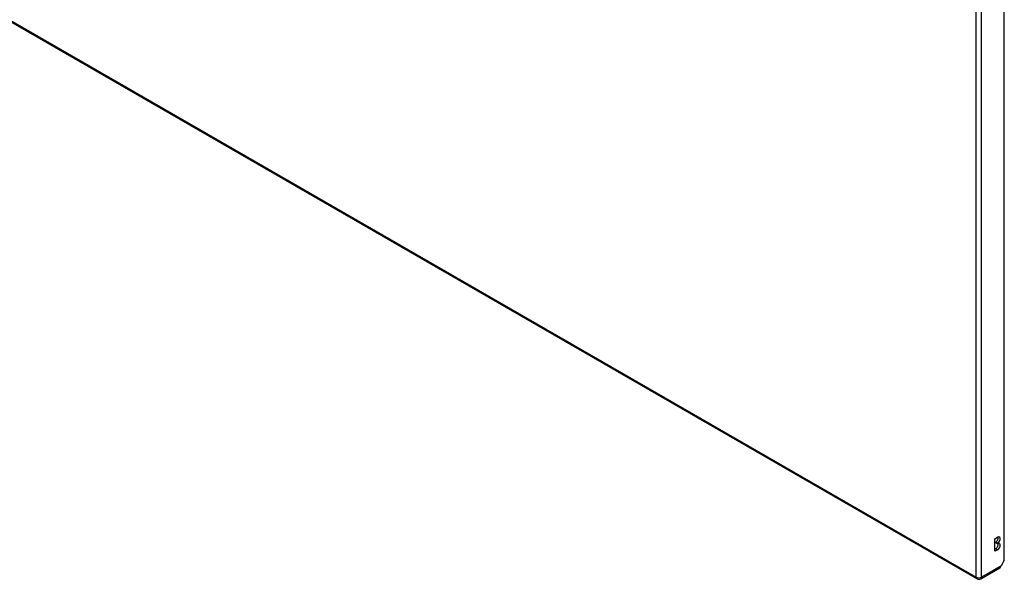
# Model space of a CAD drawing. Header units: inches. Extents: x 290.3 to 341.7, y 109.2 to 160.7.
# Tile 1 of 33: x 316 to 341.7, y 109.2 to 123.8. Entities that reach past the tile are written whole.
import ezdxf

# ---------------------------------------------------------------- set-up
doc = ezdxf.new("R2010")
doc.units = ezdxf.units.IN
doc.header["$MEASUREMENT"] = 0
doc.layers.add('Visible Edges(ANSI)', color=7, linetype='Continuous', lineweight=25)
doc.layers.add('Visible Tangent Edges(ANSI)', color=7, linetype='Continuous', lineweight=25)

msp = doc.modelspace()

# ---------------------------------------------------------------- linework, layer by layer
at = {"layer": 'Visible Edges(ANSI)'}
for p, q in [((290.342, 138.376), (340.974, 109.219)), ((341.684, 109.7), (341.684, 131.449)), ((341.44, 110.262), (341.507, 110.301)), ((341.44, 109.935), (341.44, 110.262)), ((341.44, 109.99), (341.459, 110.001)), ((341.507, 109.973), (341.44, 109.935)), ((341.459, 110.157), (341.459, 110.173)), ((341.507, 110.145), (341.459, 110.173)), ((341.507, 110.129), (341.459, 110.157)), ((341.507, 110.145), (341.507, 110.129)), ((341.684, 109.7), (341.601, 109.557)), ((341.073, 109.219), (341.568, 109.504))]:
    msp.add_line(p, q, dxfattribs=at)
msp.add_arc((341.023, 109.305), 0.099, 240.064, 299.936, dxfattribs=at)
for centre, major_axis, ratio, start_param, end_param in [((341.459, 110.251), (0.0474, 0.0823), 0.578093, 3.925057, 5.753614), ((341.507, 110.223), (0.0474, 0.0823), 0.578093, 3.925057, 7.06665), ((341.459, 110.079), (0.0474, 0.0823), 0.578093, 3.925057, 5.753614), ((341.507, 110.051), (0.0474, 0.0823), 0.578093, 3.925057, 7.06665), ((341.519, 109.59), (0.0494, -0.0858), 0.578093, 0, 0.614759), ((341.531, 109.597), (-0.07, -0.121), 0.576978, 1.399191, 1.571763)]:
    msp.add_ellipse(centre, major_axis=major_axis, ratio=ratio, start_param=start_param, end_param=end_param, dxfattribs=at)
at = {"layer": 'Visible Tangent Edges(ANSI)'}
for p, q in [((290.321, 138.422), (340.953, 109.264)), ((340.953, 109.264), (340.953, 131.109)), ((341.093, 109.264), (341.093, 131.109)), ((341.507, 109.973), (341.459, 110.001)), ((341.601, 109.557), (341.093, 109.264))]:
    msp.add_line(p, q, dxfattribs=at)
for major_axis, ratio, start_param, end_param in [((-0.0494, -0.0858), 0.578093, 5.495853, 6.283185), ((0.099, 0), 0.575862, 3.926991, 5.497787), ((0.0494, -0.0858), 0.578093, 0, 0.787332)]:
    msp.add_ellipse((341.023, 109.305), major_axis=major_axis, ratio=ratio, start_param=start_param, end_param=end_param, dxfattribs=at)

doc.saveas('drawing.dxf')
